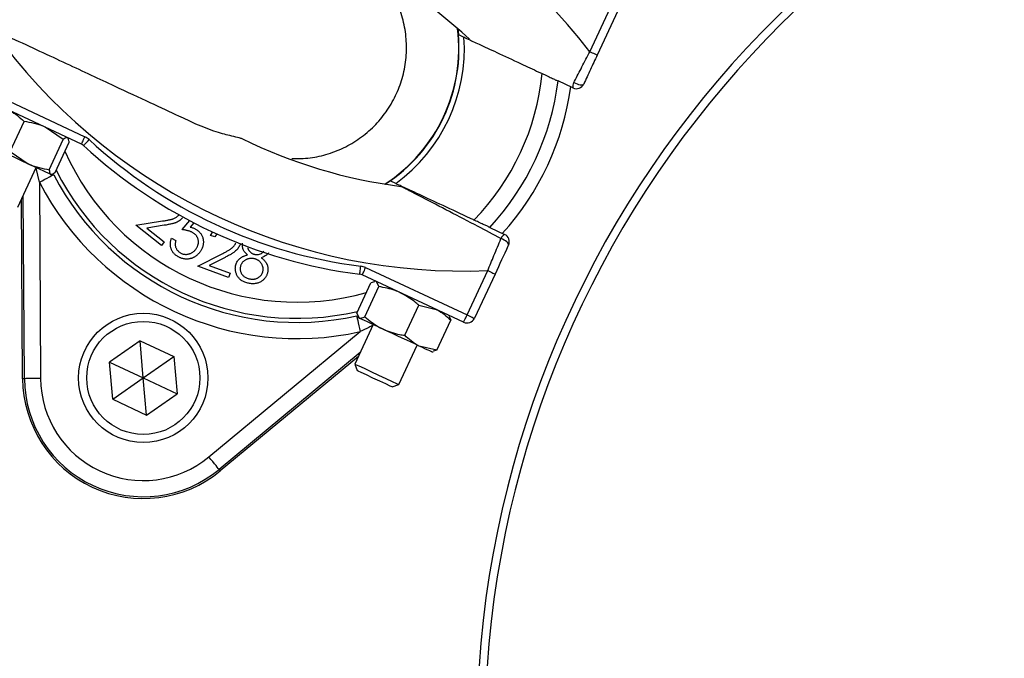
# Model space of a CAD drawing. Header units: millimetres. Extents: x 2565 to 4379, y 1813 to 5592.
# Tile 16 of 27: x 2978 to 3222, y 4682 to 4840. Entities that reach past the tile are written whole.
import ezdxf

# ---------------------------------------------------------------- set-up
doc = ezdxf.new("R2010")
doc.units = ezdxf.units.MM
doc.header["$LTSCALE"] = 2

msp = doc.modelspace()

# ---------------------------------------------------------------- linework, layer by layer
at = {"color": 7, "linetype": 'Continuous', "lineweight": 25}
for p, q in [((3119.54, 4832.02), (3124.65, 4842.98)), ((3126.47, 4842.14), (3121.35, 4831.17)), ((3086.86, 4837.68), (3087.01, 4836.26)), ((3115.36, 4823.05), (3111.66, 4824.77)), ((2969.52, 4822.64), (2994.61, 4810.94)), ((2993.77, 4809.13), (2968.68, 4820.83)), ((2976.09, 4807.32), (2979.57, 4814.76)), ((2989.25, 4810.25), (2984.79, 4813.31)), ((2985.78, 4802.8), (2989.25, 4810.25)), ((2987.2, 4802.14), (2990.68, 4809.58)), ((2990.52, 4810.55), (2990.43, 4810.68)), ((2976.09, 4807.32), (2980.56, 4804.25)), ((2978.02, 4793.55), (2982.58, 4803.31)), ((2983.33, 4799.73), (2983.65, 4751.08)), ((2986.2, 4801.62), (2986.36, 4801.64)), ((3070.1, 4800.01), (3068.92, 4799.21)), ((2979.19, 4751.05), (2978.91, 4795.44)), ((2979.65, 4751.05), (2979.35, 4796.4)), ((3007.17, 4789.07), (3013.8, 4790.1)), ((3018.64, 4787.96), (3020.52, 4790.2)), ((3021.54, 4789.67), (3020.65, 4788.6)), ((3013.52, 4784.04), (3007.17, 4789.07)), ((3014.24, 4789.03), (3009.92, 4788.36)), ((3009.92, 4788.36), (3014.24, 4784.94)), ((3025.65, 4786.54), (3026.23, 4787.44)), ((3094.76, 4788.51), (3098.45, 4786.79)), ((3014.24, 4784.94), (3013.52, 4784.04)), ((3016.03, 4785.84), (3017.1, 4785.24)), ((3026.73, 4786.14), (3025.65, 4786.54)), ((3027.21, 4786.94), (3026.73, 4786.14)), ((3022.51, 4778.94), (3028.52, 4781.97)), ((3029.27, 4781.08), (3025.35, 4779.11)), ((3030.12, 4776.09), (3022.51, 4778.94)), ((3025.35, 4779.11), (3030.53, 4777.18)), ((3064.06, 4778.55), (3089.15, 4766.85)), ((3089.15, 4766.85), (3094.27, 4777.82)), ((3030.53, 4777.18), (3030.12, 4776.09)), ((3088.31, 4765.04), (3063.22, 4776.74)), ((3066.29, 4775.03), (3065.36, 4774.76)), ((3066.56, 4775.18), (3066.28, 4775.16)), ((3067.31, 4773.85), (3066.72, 4775.11)), ((3096.08, 4776.97), (3090.97, 4766.01)), ((3061.89, 4767.31), (3065.36, 4774.76)), ((3063.84, 4766.4), (3067.31, 4773.85)), ((3073.72, 4761.8), (3077.19, 4769.24)), ((3077.19, 4769.24), (3081.53, 4768.2)), ((3061.89, 4767.31), (3062.49, 4766.05)), ((3062.16, 4766.37), (3062.33, 4766.12)), ((3081.65, 4758.1), (3085.12, 4765.54)), ((3084.84, 4766.5), (3084.68, 4766.73)), ((3084.74, 4766.43), (3085.12, 4765.54)), ((3065.96, 4764.43), (3061.4, 4754.67)), ((3008.25, 4760.45), (3000.68, 4755.15)), ((3008.25, 4760.45), (3016.62, 4756.54)), ((3009.05, 4751.24), (3008.25, 4760.45)), ((3025.26, 4731.68), (3062.72, 4762.71)), ((3072.28, 4749.6), (3076.83, 4759.36)), ((3081.65, 4758.1), (3077.31, 4759.14)), ((3081.65, 4758.1), (3080.74, 4757.86)), ((3009.05, 4751.24), (3016.62, 4756.54)), ((3016.62, 4756.54), (3017.42, 4747.34)), ((3062.73, 4757.52), (3027.81, 4728.6)), ((3062.29, 4756.56), (3028.1, 4728.25)), ((3080.46, 4757.67), (3080.75, 4757.69)), ((3001.48, 4745.95), (3000.68, 4755.15)), ((3000.68, 4755.15), (3009.05, 4751.24)), ((3061.4, 4754.67), (3062, 4753.04)), ((2979.65, 4751.05), (2979.19, 4751.05)), ((3001.48, 4745.95), (3009.05, 4751.24)), ((3009.05, 4751.24), (3017.42, 4747.34)), ((3009.86, 4742.04), (3009.05, 4751.24)), ((3070.65, 4749), (3072.28, 4749.6)), ((3001.48, 4745.95), (3009.86, 4742.04)), ((3009.86, 4742.04), (3017.42, 4747.34)), ((3027.81, 4728.6), (3028.1, 4728.25))]:
    msp.add_line(p, q, dxfattribs=at)
at = {"color": 8, "linetype": 'Continuous', "lineweight": 25}
msp.add_line((2983.33, 4799.73), (2982.52, 4803.2), dxfattribs=at)
at = {"color": 7, "linetype": 'Continuous', "lineweight": 25, "flags": 128}
for points in [[(3087.01, 4836.26), (3087.18, 4836.18), (3088.39, 4835.62)], [(3121.35, 4831.17), (3121.32, 4831.19), (3121.21, 4831.24), (3121.05, 4831.32), (3120.82, 4831.42), (3120.55, 4831.55), (3120.23, 4831.69), (3119.89, 4831.85), (3119.54, 4832.02)], [(3115.58, 4824.4), (3115.97, 4824.21), (3116.37, 4824.04), (3116.76, 4823.92), (3117.13, 4823.84), (3117.45, 4823.81), (3117.72, 4823.83), (3117.91, 4823.9), (3118.01, 4824.01)], [(2993.77, 4809.13), (2993.78, 4809.16), (2993.83, 4809.26), (2993.91, 4809.43), (2994.01, 4809.66), (2994.14, 4809.93), (2994.29, 4810.25), (2994.45, 4810.59), (2994.61, 4810.94)], [(2994.28, 4808.78), (2994.31, 4808.81), (2994.38, 4808.89), (2994.51, 4809.03), (2994.68, 4809.21), (2994.88, 4809.43), (2995.12, 4809.69), (2995.37, 4809.96), (2995.64, 4810.25)], [(2980.56, 4804.25), (2979.44, 4804.78), (2978.27, 4805.32), (2977.09, 4805.87), (2975.91, 4806.42), (2974.75, 4806.96), (2973.62, 4807.49), (2972.56, 4807.98), (2971.58, 4808.44)], [(2986.12, 4801.66), (2985.88, 4801.77), (2985.49, 4801.95), (2984.96, 4802.2), (2984.3, 4802.51), (2983.51, 4802.87), (2982.62, 4803.29), (2981.63, 4803.75), (2980.56, 4804.25)], [(2983.33, 4799.73), (2984.02, 4800.08), (2984.68, 4800.42), (2985.29, 4800.74), (2985.82, 4801.02), (2986.26, 4801.25), (2986.59, 4801.42), (2986.8, 4801.53), (2986.88, 4801.57)], [(2986.2, 4801.62), (2986.2, 4801.62), (2986.12, 4801.66)], [(3071.49, 4799.37), (3070.28, 4799.93), (3070.1, 4800.01)], [(3099.42, 4784.13), (3099.44, 4784.29), (3099.37, 4784.48), (3099.22, 4784.7), (3098.99, 4784.92), (3098.69, 4785.15), (3098.34, 4785.38), (3097.95, 4785.58), (3097.55, 4785.75)], [(3062.62, 4776.91), (3062.63, 4776.95), (3062.64, 4777.06), (3062.66, 4777.25), (3062.7, 4777.49), (3062.73, 4777.8), (3062.78, 4778.14), (3062.82, 4778.51), (3062.87, 4778.9)], [(3063.22, 4776.74), (3063.23, 4776.78), (3063.28, 4776.88), (3063.36, 4777.05), (3063.46, 4777.27), (3063.59, 4777.55), (3063.74, 4777.86), (3063.9, 4778.2), (3064.06, 4778.55)], [(3094.27, 4777.82), (3094.62, 4777.65), (3094.96, 4777.5), (3095.27, 4777.35), (3095.55, 4777.22), (3095.77, 4777.12), (3095.94, 4777.04), (3096.04, 4776.99), (3096.08, 4776.97)], [(3061.85, 4766.61), (3061.87, 4766.52), (3061.92, 4766.29), (3062, 4765.93), (3062.11, 4765.44), (3062.24, 4764.85), (3062.39, 4764.18), (3062.55, 4763.46), (3062.72, 4762.71)], [(3062.49, 4766.05), (3062.34, 4766.11), (3062.33, 4766.12)], [(3068.4, 4763.29), (3067.31, 4763.8), (3066.29, 4764.27), (3065.36, 4764.71), (3064.53, 4765.1), (3063.81, 4765.43), (3063.23, 4765.7), (3062.79, 4765.91), (3062.49, 4766.05)], [(3088.31, 4765.04), (3088.32, 4765.08), (3088.37, 4765.18), (3088.45, 4765.35), (3088.56, 4765.57), (3088.68, 4765.85), (3088.83, 4766.16), (3088.99, 4766.5), (3089.15, 4766.85)], [(3089.15, 4766.85), (3089.51, 4766.69), (3089.85, 4766.53), (3090.16, 4766.38), (3090.44, 4766.26), (3090.66, 4766.15), (3090.83, 4766.07), (3090.93, 4766.03), (3090.97, 4766.01)], [(3077.31, 4759.14), (3076.36, 4759.58), (3075.33, 4760.06), (3074.23, 4760.57), (3073.08, 4761.11), (3071.9, 4761.66), (3070.72, 4762.21), (3069.54, 4762.76), (3068.4, 4763.29)], [(3080.46, 4757.67), (3080.43, 4757.68), (3080.27, 4757.76), (3079.95, 4757.91), (3079.49, 4758.12), (3078.88, 4758.4), (3078.15, 4758.74), (3077.31, 4759.14)], [(3061.4, 4754.67), (3061.57, 4754.59), (3062.34, 4754.23), (3063.66, 4753.62), (3065.36, 4752.82), (3067.23, 4751.95), (3069.07, 4751.09), (3070.63, 4750.37), (3071.73, 4749.85), (3072.25, 4749.61), (3072.28, 4749.6)], [(3070.65, 4749), (3070.63, 4749.01), (3070.13, 4749.24), (3069.05, 4749.75), (3067.56, 4750.44), (3065.88, 4751.22), (3064.27, 4751.98), (3062.97, 4752.58), (3062.18, 4752.95), (3062, 4753.04)], [(2983.65, 4751.08), (2982.87, 4751.08), (2982.13, 4751.07), (2981.45, 4751.07), (2980.84, 4751.06), (2980.34, 4751.06), (2979.97, 4751.06), (2979.74, 4751.05), (2979.65, 4751.05)], [(3027.81, 4728.6), (3027.75, 4728.67), (3027.6, 4728.85), (3027.36, 4729.13), (3027.04, 4729.52), (3026.66, 4729.98), (3026.22, 4730.51), (3025.75, 4731.08), (3025.26, 4731.68)]]:
    msp.add_lwpolyline(points, dxfattribs=at)
at = {"color": 7, "linetype": 'Continuous', "lineweight": 25}
for radius in [16, 14]:
    msp.add_circle((3009.05, 4751.24), radius, dxfattribs=at)
for centre, radius, start, end in [((3341.54, 4662.81), 647.19, 1.68232, 178.31768), ((3341.54, 4662.81), 250, 99.2069, 180), ((3341.54, 4662.81), 248, 99.2818, 180), ((3005.95, 4744.6), 143.33, 37.5829, 92.4171), ((3005.95, 4744.6), 123.33, 47.1997, 66.3645), ((3047.09, 4832.81), 40, 302.9043, 7.0957), ((3088.22, 4921.03), 143.33, 217.5829, 272.4171), ((3047.09, 4832.81), 41.4, 306.1144, 3.8856), ((3047.09, 4832.81), 60.99, 315.8562, 354.1438), ((3047.09, 4832.81), 65.07, 317.0993, 352.9007), ((3117.05, 4823.47), 1.75, 147.6614, 193.955), ((3116.2, 4824.86), 2, 245, 335), ((3047.09, 4832.81), 68.42, 317.9236, 352.0712), ((2992.92, 4807.31), 2, 47.1997, 65), ((2992.92, 4807.31), 4, 47.1997, 65), ((3078.08, 4899.27), 121.33, 227.1997, 262.8003), ((3088.22, 4921.03), 123.33, 243.6355, 262.8003), ((3078.08, 4899.27), 123.33, 227.1997, 262.8003), ((3047.09, 4832.81), 71.83, 207.427, 282.573), ((3047.09, 4832.81), 67.83, 207.427, 282.573), ((3099.22, 4785.22), 1.75, 116.0451, 162.338), ((3097.61, 4784.98), 2, 335, 65), ((3062.37, 4774.93), 4, 65, 82.8003), ((3062.37, 4774.93), 2, 65, 82.8003), ((3089.15, 4766.85), 2, 245, 335), ((3009.05, 4751.24), 29.86, 180.3695, 309.6305), ((3009.05, 4751.24), 29.41, 180.3695, 309.6305), ((3009.05, 4751.24), 25.41, 180.3695, 309.6305)]:
    msp.add_arc(centre, radius, start, end, dxfattribs=at)
at = {"color": 8, "linetype": 'Continuous', "lineweight": 25}
for radius, start, end in [(40.07, 303.0133, 6.9867), (62.81, 203.8808, 285.8669), (66.81, 206.8106, 282.962)]:
    msp.add_arc((3047.09, 4832.81), radius, start, end, dxfattribs=at)
at = {"color": 7, "linetype": 'Continuous', "lineweight": 25}
for points, knots in [([(3340.92, 5587.69), (3299.98, 5583.45), (3259.23, 5576.47), (3198.84, 5561.87), (3178.84, 5556.32), (3139.14, 5543.83), (3119.48, 5536.89), (3061.6, 5513.95), (3024.32, 5495.9), (2952.91, 5454.7), (2918.79, 5431.55), (2854.19, 5380.44), (2823.68, 5352.46), (2766.91, 5292.17), (2740.66, 5259.9), (2693.23, 5191.85), (2672.04, 5156.08), (2635.14, 5082.06), (2619.46, 5043.83), (2593.86, 4965.58), (2583.92, 4925.54), (2569.92, 4844.19), (2565.86, 4802.89), (2564.62, 4750.9), (2564.55, 4740.47), (2564.87, 4719.65), (2565.25, 4709.26), (2567.06, 4678.22), (2569.15, 4657.67), (2578, 4596.62), (2587.32, 4556.7), (2624.89, 4440.53), (2662.77, 4367.85), (2737.17, 4270.21), (2764.86, 4239.59), (2825.1, 4183.36), (2857.69, 4157.77), (2892.22, 4135.21)], [0, 0, 0, 0, 0.0625, 0.0625, 0.09375, 0.09375, 0.125, 0.125, 0.1875, 0.1875, 0.25, 0.25, 0.3125, 0.3125, 0.375, 0.375, 0.4375, 0.4375, 0.5, 0.5, 0.5625, 0.5625, 0.625, 0.625, 0.640625, 0.640625, 0.65625, 0.65625, 0.6875, 0.6875, 0.75, 0.75, 0.875, 0.875, 0.9375, 0.9375, 1, 1, 1, 1]), ([(3341.02, 5586.65), (3300.13, 5582.42), (3259.43, 5575.44), (3199.11, 5560.86), (3179.13, 5555.31), (3139.48, 5542.84), (3119.84, 5535.9), (3062.03, 5513), (3024.8, 5494.97), (2953.48, 5453.82), (2919.4, 5430.7), (2854.88, 5379.65), (2824.41, 5351.7), (2767.71, 5291.49), (2741.49, 5259.26), (2694.12, 5191.29), (2672.95, 5155.57), (2636.1, 5081.63), (2620.44, 5043.45), (2594.87, 4965.3), (2584.94, 4925.31), (2570.96, 4844.07), (2566.91, 4802.82), (2565.67, 4750.89), (2565.6, 4740.47), (2565.91, 4719.68), (2566.3, 4709.31), (2568.1, 4678.31), (2570.19, 4657.79), (2579.02, 4596.82), (2588.33, 4556.96), (2625.85, 4440.96), (2663.68, 4368.39), (2737.97, 4270.89), (2765.61, 4240.32), (2825.78, 4184.17), (2858.31, 4158.61), (2892.79, 4136.09), (2892.79, 4136.09), (2892.79, 4136.09), (2892.79, 4136.08)], [0.0000014, 0.0000014, 0.0000014, 0.0000014, 0.0625, 0.0625, 0.09375, 0.09375, 0.125, 0.125, 0.1875, 0.1875, 0.25, 0.25, 0.3125, 0.3125, 0.375, 0.375, 0.4375, 0.4375, 0.5, 0.5, 0.5625, 0.5625, 0.625, 0.625, 0.640625, 0.640625, 0.65625, 0.65625, 0.6875, 0.6875, 0.75, 0.75, 0.875, 0.875, 0.9375, 0.9375, 1, 1, 1, 1.0000004, 1.0000004, 1.0000004, 1.0000004]), ([(3211.44, 4027.67), (3208.68, 4027.91), (3193.84, 4029.25), (3167.13, 4033.47), (3131.45, 4040.4), (3094.95, 4049.6), (3057.72, 4061.13), (3019.92, 4075.22), (2982.91, 4091.42), (2946.84, 4109.63), (2911.89, 4129.79), (2878.14, 4151.87), (2845.68, 4175.9), (2814.56, 4201.8), (2784.89, 4229.45), (2756.8, 4258.71), (2730.42, 4289.44), (2705.85, 4321.52), (2683.18, 4354.95), (2662.44, 4389.66), (2643.64, 4425.53), (2626.88, 4462.39), (2612.22, 4500.08), (2599.75, 4538.39), (2589.55, 4577.29), (2581.59, 4616.7), (2575.81, 4656.55), (2572.19, 4696.66), (2570.71, 4736.84), (2571.38, 4777.29), (2574.16, 4817.92), (2578.92, 4858.72), (2585.67, 4899.28), (2594.37, 4939.48), (2605, 4979.15), (2618.17, 5020.19), (2634.27, 5062.42), (2653.61, 5105.63), (2675.35, 5147.77), (2699.41, 5188.63), (2725.66, 5228.03), (2754.04, 5265.81), (2784.54, 5301.88), (2817.06, 5336.23), (2851.5, 5368.77), (2887.68, 5399.35), (2925.45, 5427.82), (2964.57, 5453.96), (3004.91, 5477.73), (3046.34, 5499.17), (3087.93, 5517.85), (3129.5, 5533.89), (3170.86, 5547.51), (3212.89, 5559.12), (3255.44, 5568.66), (3298.33, 5576.32), (3327.15, 5579.72), (3341.54, 5581.41)], [0, 0, 0, 0, 0.00361, 0.019423, 0.035226, 0.050999, 0.068479, 0.086014, 0.103576, 0.121139, 0.138674, 0.156154, 0.173699, 0.1913, 0.208929, 0.226559, 0.244162, 0.261708, 0.279226, 0.296799, 0.314401, 0.332003, 0.349578, 0.367096, 0.384517, 0.401988, 0.419489, 0.436993, 0.454474, 0.471901, 0.489712, 0.507564, 0.525438, 0.543312, 0.561164, 0.578974, 0.599487, 0.620064, 0.640675, 0.661285, 0.681862, 0.702374, 0.722869, 0.743428, 0.76402, 0.784611, 0.80517, 0.825664, 0.845923, 0.866198, 0.886457, 0.905341, 0.924268, 0.94322, 0.962175, 0.98111, 1, 1, 1, 1]), ([(3219.54, 4157.86), (3209.61, 4160.45), (3189.76, 4165.63), (3160.63, 4175.62), (3130.79, 4187.72), (3100.51, 4202.38), (3070.01, 4219.78), (3040.7, 4239.19), (3012.79, 4260.49), (2986.42, 4283.58), (2961.71, 4308.44), (2938.7, 4334.94), (2917.49, 4362.95), (2898.2, 4392.28), (2880.97, 4422.78), (2865.89, 4454.38), (2852.96, 4486.96), (2842.21, 4520.36), (2833.71, 4554.37), (2827.53, 4588.84), (2823.75, 4623.68), (2822.32, 4658.76), (2823.23, 4693.9), (2826.49, 4728.86), (2832.16, 4763.91), (2840.4, 4798.91), (2851.2, 4833.72), (2864.45, 4867.72), (2879.83, 4900.78), (2891.99, 4921.79), (2898.05, 4932.27)], [0, 0, 0, 0, 0.031534, 0.063096, 0.09463, 0.130502, 0.166497, 0.202533, 0.238529, 0.274401, 0.310261, 0.346243, 0.382267, 0.41825, 0.45411, 0.489924, 0.525861, 0.561838, 0.597773, 0.633587, 0.669463, 0.705462, 0.741503, 0.777501, 0.813377, 0.85061, 0.887979, 0.925396, 0.962767, 1, 1, 1, 1]), ([(2893.52, 4874.08), (2899.51, 4871.29), (2911.38, 4865.75), (2928.85, 4857.6), (2945.68, 4849.76), (2961.67, 4842.3), (2976.58, 4835.35), (2990.13, 4829.03), (3001.6, 4823.68), (3010.85, 4819.36), (3017.61, 4816.21), (3020.66, 4814.79), (3021.99, 4814.17)], [0, 0, 0, 0, 0.113512, 0.2252, 0.335104, 0.443266, 0.549588, 0.654173, 0.757141, 0.845616, 0.932496, 1, 1, 1, 1]), ([(3045.76, 4805.54), (3047.28, 4805.56), (3050.34, 4805.59), (3054.87, 4806.63), (3059.16, 4808.36), (3063.14, 4810.83), (3066.62, 4813.89), (3069.56, 4817.53), (3071.82, 4821.57), (3073.39, 4825.98), (3074.19, 4830.54), (3074.21, 4835.21), (3073.46, 4839.79), (3071.92, 4844.19), (3069.85, 4848.09), (3068, 4850.28), (3067.16, 4851.27)], [0, 0, 0, 0, 0.071324, 0.1427, 0.216148, 0.287487, 0.360898, 0.432199, 0.50557, 0.576847, 0.650192, 0.72147, 0.794814, 0.866116, 0.939485, 1, 1, 1, 1]), ([(3088.39, 4835.62), (3088.39, 4835.62), (3088.43, 4835.6), (3089.17, 4835.25), (3092.03, 4833.92), (3096.51, 4831.83), (3101.76, 4829.39), (3105.71, 4827.54), (3107.48, 4826.72), (3107.76, 4826.59)], [0, 0, 0, 0, 0.00301, 0.191338, 0.379874, 0.586726, 0.815647, 0.971347, 1, 1, 1, 1]), ([(3115.58, 4824.4), (3115.63, 4824.51), (3116.28, 4825.76), (3117.6, 4828.28), (3118.89, 4830.76), (3119.54, 4832.02)], [0, 0, 0, 0, 0.04386, 0.514837, 1, 1, 1, 1]), ([(3121.35, 4831.17), (3120.79, 4829.97), (3119.65, 4827.53), (3118.57, 4825.2), (3118.01, 4824.01)], [0, 0, 0, 0, 0.492256, 1, 1, 1, 1]), ([(3107.76, 4826.59), (3107.99, 4826.48), (3108.67, 4826.16), (3109.77, 4825.65), (3110.82, 4825.16), (3111.41, 4824.89), (3111.63, 4824.78), (3111.65, 4824.77), (3111.66, 4824.77)], [0, 0, 0, 0, 0.1181494, 0.3512581, 0.578976, 0.7958109, 0.9236182, 1, 1, 1, 1]), ([(2975.81, 4817.5), (2975.91, 4817.45), (2977.3, 4816.79), (2978.47, 4815.74), (2979.57, 4814.76)], [0, 0, 0, 0, 0.070197, 1, 1, 1, 1]), ([(2984.79, 4813.31), (2984.67, 4813.37), (2983.03, 4814.12), (2981.24, 4814.45), (2979.57, 4814.76)], [0, 0, 0, 0, 0.070194, 1, 1, 1, 1]), ([(3022, 4814.18), (3023.7, 4813.47), (3026.87, 4812.16), (3030.58, 4811.28), (3032.73, 4810.79), (3033.24, 4810.6), (3033.45, 4810.52)], [0, 0, 0, 0, 0.355523, 0.659232, 0.862015, 1, 1, 1, 1]), ([(2990.34, 4810.72), (2990.28, 4810.74), (2990.02, 4810.81), (2989.58, 4810.49), (2989.25, 4810.25)], [0, 0, 0, 0, 0.244378, 1, 1, 1, 1]), ([(2990.68, 4809.58), (2990.67, 4809.72), (2990.67, 4810.17), (2990.54, 4810.36), (2990.44, 4810.49)], [0, 0, 0, 0, 0.296704, 1, 1, 1, 1]), ([(2980.56, 4804.25), (2980.68, 4804.2), (2982.32, 4803.45), (2984.11, 4803.11), (2985.78, 4802.8)], [0, 0, 0, 0, 0.0701971, 1, 1, 1, 1]), ([(2985.78, 4802.8), (2985.81, 4802.39), (2985.84, 4801.85), (2986.06, 4801.7), (2986.12, 4801.66)], [0, 0, 0, 0, 0.755622, 1, 1, 1, 1]), ([(2986.12, 4801.66), (2986.35, 4801.67), (2986.65, 4801.69), (2987.1, 4802.05), (2987.2, 4802.14)], [0, 0, 0, 0, 0.77311, 1, 1, 1, 1]), ([(3090.85, 4790.34), (3090.56, 4790.47), (3087.96, 4791.69), (3083.06, 4793.97), (3078.08, 4796.29), (3074.95, 4797.75), (3073.16, 4798.59), (3071.99, 4799.13), (3071.55, 4799.34), (3071.5, 4799.36), (3071.49, 4799.37)], [0, 0, 0, 0, 0.030043, 0.270735, 0.511437, 0.631085, 0.750646, 0.860102, 0.9695, 1, 1, 1, 1]), ([(3097.55, 4785.75), (3095.65, 4786.75), (3091.29, 4789.05), (3084.68, 4792.5), (3078.69, 4795.62), (3074.81, 4797.62), (3073.03, 4798.53), (3072.85, 4798.62), (3072.76, 4798.66)], [0, 0, 0, 0, 0.188572, 0.431983, 0.6811, 0.843197, 0.930543, 1, 1, 1, 1]), ([(3013.8, 4790.1), (3013.97, 4790.12), (3014.28, 4790.17), (3014.72, 4790.25), (3015.12, 4790.32), (3015.49, 4790.39), (3015.82, 4790.47), (3016.11, 4790.54), (3016.36, 4790.62), (3016.64, 4790.72), (3016.96, 4790.86), (3017.29, 4791.08), (3017.6, 4791.33), (3017.77, 4791.53), (3017.85, 4791.63)], [0, 0, 0, 0, 0.110122, 0.2117, 0.304138, 0.388968, 0.464936, 0.532281, 0.591347, 0.642291, 0.733772, 0.823177, 0.910911, 1, 1, 1, 1]), ([(3018.78, 4790.92), (3018.67, 4790.8), (3018.45, 4790.55), (3018.08, 4790.22), (3017.66, 4789.95), (3017.29, 4789.76), (3016.95, 4789.63), (3016.67, 4789.54), (3016.35, 4789.45), (3015.99, 4789.36), (3015.6, 4789.27), (3015.18, 4789.19), (3014.72, 4789.1), (3014.4, 4789.05), (3014.24, 4789.03)], [0, 0, 0, 0, 0.099146, 0.196603, 0.293904, 0.392846, 0.446082, 0.505724, 0.571551, 0.644012, 0.723098, 0.808656, 0.90091, 1, 1, 1, 1]), ([(3094.75, 4788.52), (3094.74, 4788.52), (3094.71, 4788.54), (3094.4, 4788.68), (3093.66, 4789.03), (3092.62, 4789.51), (3091.63, 4789.97), (3091.03, 4790.25), (3090.85, 4790.34)], [0, 0, 0, 0, 0.076375, 0.279466, 0.482355, 0.690782, 0.909634, 1, 1, 1, 1]), ([(3021.19, 4787.26), (3021.11, 4787.3), (3020.95, 4787.39), (3020.68, 4787.5), (3020.4, 4787.61), (3020.09, 4787.7), (3019.76, 4787.78), (3019.41, 4787.85), (3019.03, 4787.92), (3018.77, 4787.95), (3018.64, 4787.96)], [0, 0, 0, 0, 0.102226, 0.209809, 0.324118, 0.444645, 0.572618, 0.707428, 0.849949, 1, 1, 1, 1]), ([(3020.65, 4788.6), (3020.77, 4788.56), (3021.02, 4788.5), (3021.37, 4788.38), (3021.69, 4788.26), (3021.89, 4788.15), (3021.98, 4788.1)], [0, 0, 0, 0, 0.275034, 0.532175, 0.774558, 1, 1, 1, 1]), ([(3022.29, 4783.51), (3022.34, 4783.59), (3022.43, 4783.76), (3022.54, 4784.03), (3022.62, 4784.29), (3022.67, 4784.55), (3022.69, 4784.82), (3022.69, 4785.08), (3022.66, 4785.34), (3022.6, 4785.6), (3022.51, 4785.85), (3022.4, 4786.09), (3022.26, 4786.32), (3022.1, 4786.53), (3021.91, 4786.74), (3021.69, 4786.92), (3021.45, 4787.1), (3021.28, 4787.21), (3021.19, 4787.26)], [0, 0, 0, 0, 0.067152, 0.131604, 0.193861, 0.254588, 0.31429, 0.373088, 0.43259, 0.492825, 0.553396, 0.613043, 0.67311, 0.734111, 0.797016, 0.861756, 0.929156, 1, 1, 1, 1]), ([(3021.98, 4788.1), (3022.1, 4788.03), (3022.32, 4787.9), (3022.63, 4787.66), (3022.91, 4787.41), (3023.15, 4787.13), (3023.36, 4786.83), (3023.54, 4786.52), (3023.68, 4786.18), (3023.8, 4785.82), (3023.87, 4785.45), (3023.92, 4785.08), (3023.91, 4784.71), (3023.88, 4784.34), (3023.8, 4783.96), (3023.68, 4783.59), (3023.53, 4783.22), (3023.4, 4782.98), (3023.34, 4782.86)], [0, 0, 0, 0, 0.065821, 0.129436, 0.190931, 0.251407, 0.311185, 0.370756, 0.431335, 0.493271, 0.555525, 0.61665, 0.677776, 0.73902, 0.801265, 0.865223, 0.931038, 1, 1, 1, 1]), ([(3017.63, 4781.26), (3017.53, 4781.32), (3017.33, 4781.44), (3017.05, 4781.65), (3016.8, 4781.87), (3016.57, 4782.11), (3016.37, 4782.37), (3016.2, 4782.64), (3016.05, 4782.94), (3015.93, 4783.24), (3015.83, 4783.56), (3015.77, 4783.88), (3015.74, 4784.2), (3015.74, 4784.53), (3015.76, 4784.86), (3015.82, 4785.18), (3015.91, 4785.51), (3015.99, 4785.73), (3016.03, 4785.84)], [0, 0, 0, 0, 0.06715, 0.132036, 0.194943, 0.256632, 0.317916, 0.378555, 0.439872, 0.502045, 0.563996, 0.625305, 0.685756, 0.746646, 0.807686, 0.870229, 0.933888, 1, 1, 1, 1]), ([(3017.1, 4785.24), (3017.07, 4785.13), (3017, 4784.92), (3016.95, 4784.61), (3016.93, 4784.31), (3016.95, 4784.03), (3017, 4783.76), (3017.09, 4783.49), (3017.22, 4783.24), (3017.37, 4782.99), (3017.56, 4782.75), (3017.76, 4782.54), (3017.99, 4782.35), (3018.16, 4782.24), (3018.25, 4782.19)], [0, 0, 0, 0, 0.096103, 0.18433, 0.267348, 0.345575, 0.422524, 0.500141, 0.580973, 0.664203, 0.748725, 0.832763, 0.915892, 1, 1, 1, 1]), ([(3028.52, 4781.97), (3028.67, 4782.04), (3028.95, 4782.18), (3029.35, 4782.39), (3029.71, 4782.59), (3030.04, 4782.77), (3030.33, 4782.95), (3030.58, 4783.11), (3030.8, 4783.25), (3031.04, 4783.44), (3031.29, 4783.67), (3031.55, 4783.98), (3031.76, 4784.31), (3031.86, 4784.55), (3031.91, 4784.68)], [0, 0, 0, 0, 0.109993, 0.211749, 0.304753, 0.389135, 0.465081, 0.532808, 0.591903, 0.64287, 0.734439, 0.823259, 0.911418, 1, 1, 1, 1]), ([(3094.27, 4777.82), (3094.78, 4779.06), (3095.91, 4781.77), (3096.97, 4784.35), (3097.55, 4785.75)], [0, 0, 0, 0, 0.458117, 1, 1, 1, 1]), ([(3023.34, 4782.86), (3023.29, 4782.77), (3023.19, 4782.61), (3023.02, 4782.37), (3022.85, 4782.15), (3022.66, 4781.94), (3022.46, 4781.74), (3022.25, 4781.56), (3022.03, 4781.39), (3021.8, 4781.24), (3021.56, 4781.1), (3021.31, 4780.98), (3021.06, 4780.88), (3020.81, 4780.8), (3020.55, 4780.74), (3020.29, 4780.69), (3020.03, 4780.66), (3019.77, 4780.65), (3019.5, 4780.66), (3019.23, 4780.69), (3018.96, 4780.74), (3018.7, 4780.8), (3018.43, 4780.89), (3018.16, 4780.99), (3017.9, 4781.12), (3017.72, 4781.21), (3017.63, 4781.26)], [0, 0, 0, 0, 0.044096, 0.087462, 0.129912, 0.172219, 0.214077, 0.256092, 0.298082, 0.340217, 0.382043, 0.423014, 0.463525, 0.503259, 0.54321, 0.582721, 0.622367, 0.662555, 0.702664, 0.743345, 0.784214, 0.825572, 0.867594, 0.910449, 0.954655, 1, 1, 1, 1]), ([(3018.25, 4782.19), (3018.33, 4782.15), (3018.5, 4782.05), (3018.77, 4781.96), (3019.04, 4781.88), (3019.31, 4781.84), (3019.59, 4781.83), (3019.88, 4781.85), (3020.16, 4781.9), (3020.45, 4781.97), (3020.74, 4782.07), (3021.01, 4782.2), (3021.27, 4782.35), (3021.5, 4782.53), (3021.73, 4782.74), (3021.93, 4782.97), (3022.12, 4783.23), (3022.23, 4783.41), (3022.29, 4783.51)], [0, 0, 0, 0, 0.061489, 0.121089, 0.179373, 0.238046, 0.297001, 0.356546, 0.417966, 0.481826, 0.546113, 0.609258, 0.671803, 0.734514, 0.798275, 0.863511, 0.93045, 1, 1, 1, 1]), ([(3033.01, 4784.29), (3032.95, 4784.14), (3032.82, 4783.83), (3032.56, 4783.41), (3032.25, 4783.02), (3031.95, 4782.72), (3031.67, 4782.5), (3031.43, 4782.32), (3031.15, 4782.13), (3030.84, 4781.94), (3030.49, 4781.73), (3030.12, 4781.52), (3029.7, 4781.3), (3029.41, 4781.15), (3029.27, 4781.08)], [0, 0, 0, 0, 0.099154, 0.19648, 0.29358, 0.392511, 0.445759, 0.505193, 0.571573, 0.643678, 0.723148, 0.80845, 0.900946, 1, 1, 1, 1]), ([(3034.81, 4781.71), (3034.69, 4781.82), (3034.46, 4782.02), (3034.16, 4782.35), (3033.92, 4782.7), (3033.74, 4783.07), (3033.63, 4783.45), (3033.56, 4783.82), (3033.55, 4784.21), (3033.59, 4784.46), (3033.61, 4784.58)], [0, 0, 0, 0, 0.145639, 0.281566, 0.40981, 0.533815, 0.653159, 0.769076, 0.88384, 1, 1, 1, 1]), ([(3034.87, 4783.38), (3034.87, 4783.38), (3034.9, 4783.3), (3034.96, 4783.16), (3035.06, 4782.97), (3035.18, 4782.78), (3035.32, 4782.6), (3035.48, 4782.43), (3035.64, 4782.28), (3035.82, 4782.16), (3036.01, 4782.04), (3036.21, 4781.95), (3036.42, 4781.88), (3036.57, 4781.84), (3036.64, 4781.82)], [0.2799992, 0.2799992, 0.2799992, 0.2799992, 0.2875167, 0.3485884, 0.4126644, 0.4793966, 0.5471195, 0.6128612, 0.6780625, 0.7415838, 0.8049928, 0.8687882, 0.9335926, 1, 1, 1, 1]), ([(3036.64, 4781.82), (3036.96, 4781.8), (3037.59, 4781.75), (3038.4, 4782.1), (3038.74, 4782.5), (3038.87, 4782.66)], [0, 0, 0, 0, 0.377898, 0.755958, 1, 1, 1, 1]), ([(3040.03, 4782.23), (3039.87, 4782.02), (3039.41, 4781.43), (3038.7, 4781.17), (3038.24, 4781.01)], [0, 0, 0, 0, 0.360298, 1, 1, 1, 1]), ([(3099.42, 4784.13), (3099.37, 4784.03), (3098.31, 4781.75), (3097.17, 4779.31), (3096.08, 4776.97)], [0, 0, 0, 0, 0.043991, 1, 1, 1, 1]), ([(3031.89, 4779.02), (3031.93, 4779.18), (3032.01, 4779.49), (3032.2, 4779.93), (3032.46, 4780.33), (3032.72, 4780.63), (3032.96, 4780.84), (3033.16, 4781), (3033.39, 4781.14), (3033.63, 4781.28), (3033.9, 4781.4), (3034.18, 4781.51), (3034.49, 4781.62), (3034.71, 4781.68), (3034.81, 4781.71)], [0, 0, 0, 0, 0.11577, 0.228305, 0.339529, 0.451949, 0.509769, 0.570311, 0.633213, 0.699473, 0.768797, 0.842337, 0.919085, 1, 1, 1, 1]), ([(3036.44, 4780.76), (3036.34, 4780.78), (3036.15, 4780.82), (3035.85, 4780.84), (3035.57, 4780.83), (3035.29, 4780.8), (3035.02, 4780.74), (3034.75, 4780.66), (3034.5, 4780.54), (3034.25, 4780.4), (3034.02, 4780.25), (3033.81, 4780.07), (3033.62, 4779.88), (3033.46, 4779.68), (3033.33, 4779.47), (3033.21, 4779.24), (3033.12, 4779), (3033.08, 4778.83), (3033.06, 4778.74)], [0, 0, 0, 0, 0.069081, 0.136047, 0.20094, 0.264386, 0.327924, 0.390928, 0.454836, 0.519816, 0.584385, 0.646842, 0.706995, 0.765785, 0.823461, 0.881745, 0.940171, 1, 1, 1, 1]), ([(3038.65, 4777.71), (3038.67, 4777.79), (3038.69, 4777.95), (3038.7, 4778.2), (3038.69, 4778.44), (3038.65, 4778.68), (3038.58, 4778.91), (3038.48, 4779.15), (3038.36, 4779.38), (3038.21, 4779.61), (3038.05, 4779.83), (3037.86, 4780.03), (3037.67, 4780.21), (3037.45, 4780.36), (3037.22, 4780.5), (3036.97, 4780.61), (3036.71, 4780.7), (3036.53, 4780.74), (3036.44, 4780.76)], [0, 0, 0, 0, 0.058882, 0.116762, 0.174514, 0.232381, 0.291186, 0.351921, 0.415186, 0.480716, 0.546942, 0.61178, 0.675572, 0.738287, 0.801978, 0.866507, 0.931977, 1, 1, 1, 1]), ([(3038.24, 4781.01), (3038.33, 4780.94), (3038.5, 4780.8), (3038.73, 4780.59), (3038.94, 4780.39), (3039.13, 4780.17), (3039.3, 4779.96), (3039.44, 4779.75), (3039.57, 4779.53), (3039.67, 4779.32), (3039.75, 4779.1), (3039.81, 4778.88), (3039.86, 4778.66), (3039.89, 4778.43), (3039.9, 4778.2), (3039.89, 4777.97), (3039.87, 4777.73), (3039.84, 4777.58), (3039.83, 4777.5)], [0, 0, 0, 0, 0.080735, 0.156838, 0.229947, 0.299217, 0.36497, 0.428008, 0.487898, 0.545955, 0.602518, 0.658398, 0.714269, 0.769751, 0.825795, 0.882942, 0.940784, 1, 1, 1, 1]), ([(3035.11, 4774.67), (3034.95, 4774.7), (3034.65, 4774.77), (3034.21, 4774.91), (3033.82, 4775.08), (3033.46, 4775.28), (3033.14, 4775.51), (3032.85, 4775.77), (3032.6, 4776.06), (3032.39, 4776.37), (3032.22, 4776.7), (3032.07, 4777.03), (3031.95, 4777.36), (3031.88, 4777.69), (3031.83, 4778.02), (3031.81, 4778.36), (3031.83, 4778.69), (3031.87, 4778.91), (3031.89, 4779.02)], [0, 0, 0, 0, 0.07922, 0.15386, 0.224846, 0.292008, 0.357318, 0.420388, 0.482855, 0.545264, 0.606708, 0.666002, 0.723482, 0.779388, 0.834695, 0.889308, 0.944296, 1, 1, 1, 1]), ([(3033.06, 4778.74), (3033.04, 4778.64), (3033.01, 4778.42), (3033.01, 4778.1), (3033.07, 4777.77), (3033.16, 4777.45), (3033.29, 4777.14), (3033.47, 4776.86), (3033.69, 4776.6), (3033.96, 4776.37), (3034.26, 4776.17), (3034.59, 4775.99), (3034.96, 4775.86), (3035.21, 4775.8), (3035.35, 4775.77)], [0, 0, 0, 0, 0.077564, 0.154208, 0.231447, 0.311066, 0.39187, 0.471506, 0.55227, 0.635313, 0.721228, 0.810113, 0.90267, 1, 1, 1, 1]), ([(3035.35, 4775.77), (3035.45, 4775.75), (3035.66, 4775.71), (3035.96, 4775.68), (3036.25, 4775.68), (3036.53, 4775.71), (3036.8, 4775.77), (3037.06, 4775.85), (3037.3, 4775.96), (3037.54, 4776.1), (3037.75, 4776.26), (3037.95, 4776.42), (3038.12, 4776.61), (3038.28, 4776.8), (3038.4, 4777.01), (3038.51, 4777.23), (3038.6, 4777.47), (3038.63, 4777.63), (3038.65, 4777.71)], [0, 0, 0, 0, 0.074546, 0.144956, 0.213169, 0.27855, 0.342239, 0.404919, 0.467736, 0.530567, 0.592807, 0.653033, 0.711539, 0.769066, 0.826025, 0.88266, 0.940626, 1, 1, 1, 1]), ([(3039.83, 4777.5), (3039.8, 4777.39), (3039.75, 4777.17), (3039.64, 4776.85), (3039.51, 4776.55), (3039.35, 4776.27), (3039.17, 4776), (3038.95, 4775.75), (3038.72, 4775.51), (3038.54, 4775.36), (3038.45, 4775.29)], [0, 0, 0, 0, 0.128304, 0.253183, 0.376427, 0.499087, 0.621238, 0.744978, 0.871087, 1, 1, 1, 1]), ([(3038.45, 4775.29), (3038.34, 4775.21), (3038.12, 4775.05), (3037.75, 4774.86), (3037.36, 4774.71), (3036.95, 4774.61), (3036.51, 4774.55), (3036.06, 4774.54), (3035.59, 4774.58), (3035.27, 4774.64), (3035.11, 4774.67)], [0, 0, 0, 0, 0.118785, 0.236683, 0.354055, 0.473529, 0.596323, 0.724312, 0.85814, 1, 1, 1, 1]), ([(3072.63, 4772.35), (3072.22, 4772.53), (3070.53, 4773.27), (3068.69, 4773.6), (3067.31, 4773.85)], [0, 0, 0, 0, 0.244362, 1, 1, 1, 1]), ([(3077.19, 4769.24), (3076.88, 4769.52), (3075.49, 4770.75), (3073.88, 4771.65), (3072.63, 4772.35)], [0, 0, 0, 0, 0.2268969, 1, 1, 1, 1]), ([(3081.53, 4768.2), (3081.63, 4768.16), (3082.96, 4767.52), (3084.08, 4766.5), (3085.12, 4765.54)], [0, 0, 0, 0, 0.070219, 1, 1, 1, 1]), ([(3062.49, 4766.05), (3062.51, 4766.04), (3062.85, 4765.9), (3063.36, 4766.16), (3063.84, 4766.4)], [0, 0, 0, 0, 0.0701877, 1, 1, 1, 1]), ([(3063.84, 4766.4), (3064.92, 4765.5), (3066.35, 4764.31), (3068, 4763.49), (3068.4, 4763.29)], [0, 0, 0, 0, 0.7556378, 1, 1, 1, 1]), ([(3068.4, 4763.29), (3069.74, 4762.78), (3071.47, 4762.13), (3073.3, 4761.86), (3073.72, 4761.8)], [0, 0, 0, 0, 0.7731, 1, 1, 1, 1]), ([(3077.31, 4759.14), (3077.21, 4759.18), (3075.88, 4759.82), (3074.76, 4760.84), (3073.72, 4761.8)], [0, 0, 0, 0, 0.070194, 1, 1, 1, 1])]:
    msp.add_open_spline(points, degree=3, knots=knots, dxfattribs=at)
at = {"color": 8, "linetype": 'Continuous', "lineweight": 25}
for points, knots in [([(3063.55, 4078.24), (3059.05, 4079.6), (3041.79, 4084.81), (3011.86, 4096.4), (2973.89, 4113.05), (2936.32, 4132.47), (2899.87, 4154.13), (2864.73, 4178.03), (2831.1, 4204.09), (2800.34, 4231.06), (2772.35, 4258.56), (2747.01, 4286.26), (2723.23, 4315.22), (2701.1, 4345.34), (2680.79, 4376.35), (2662.29, 4408.17), (2645.6, 4440.71), (2630.62, 4474.09), (2617.3, 4508.5), (2605.69, 4543.89), (2595.88, 4580.2), (2587.98, 4617.11), (2582.04, 4654.57), (2578.1, 4692.48), (2576.21, 4730.73), (2576.36, 4770.57), (2578.47, 4811.79), (2582.85, 4854.19), (2589.37, 4896.23), (2598, 4937.82), (2608.74, 4978.9), (2621.57, 5019.37), (2636.46, 5059.19), (2653.68, 5098.88), (2673.3, 5138.31), (2695.37, 5177.3), (2719.52, 5215.09), (2745.69, 5251.54), (2773.78, 5286.53), (2803.23, 5319.44), (2833.84, 5350.26), (2865.42, 5378.97), (2898.38, 5405.99), (2932.64, 5431.28), (2968.16, 5454.8), (3004.87, 5476.51), (3042.7, 5496.37), (3082.2, 5514.61), (3123.35, 5531.07), (3166.04, 5545.51), (3209.35, 5557.83), (3253.1, 5567.94), (3297.15, 5576.03), (3326.75, 5579.6), (3341.54, 5581.38)], [0, 0, 0, 0, 0.006645, 0.025478, 0.045307, 0.065215, 0.08518, 0.105181, 0.125201, 0.145226, 0.162914, 0.180576, 0.1982, 0.215773, 0.233303, 0.250495, 0.26768, 0.284876, 0.302097, 0.319713, 0.337384, 0.355122, 0.372937, 0.390841, 0.408849, 0.426926, 0.447003, 0.467027, 0.487009, 0.50696, 0.526895, 0.546833, 0.566791, 0.586791, 0.60779, 0.628827, 0.649888, 0.670959, 0.692029, 0.713086, 0.73316, 0.753198, 0.773204, 0.793197, 0.813196, 0.833219, 0.853281, 0.873392, 0.894527, 0.915729, 0.936886, 0.957976, 0.979011, 1, 1, 1, 1]), ([(2884.56, 4886.25), (2880.93, 4878.76), (2872.08, 4860.54), (2860.65, 4830.42), (2849.97, 4796.31), (2841.91, 4761.97), (2836.34, 4727.6), (2833.15, 4693.31), (2832.26, 4658.84), (2833.66, 4624.42), (2837.37, 4590.25), (2843.43, 4556.44), (2851.77, 4523.09), (2862.31, 4490.32), (2875, 4458.36), (2889.8, 4427.37), (2906.7, 4397.45), (2925.62, 4368.69), (2946.43, 4341.22), (2969, 4315.22), (2993.24, 4290.85), (3019.11, 4268.2), (3046.49, 4247.31), (3075.23, 4228.28), (3105.15, 4211.22), (3134.76, 4196.89), (3163.82, 4185.1), (3192.07, 4175.38), (3211.33, 4170.32), (3220.96, 4167.79)], [0, 0, 0, 0, 0.027443, 0.066811, 0.106129, 0.145304, 0.183049, 0.220924, 0.258843, 0.296718, 0.334464, 0.372145, 0.409954, 0.447808, 0.485617, 0.523299, 0.561028, 0.598886, 0.636787, 0.674645, 0.712374, 0.750114, 0.787983, 0.825895, 0.863764, 0.901503, 0.934326, 0.967177, 1, 1, 1, 1]), ([(3065.89, 4764.3), (3065.56, 4764.11), (3064.52, 4763.55), (3063.45, 4763.04), (3062.72, 4762.71)], [0, 0, 0, 0, 0.32644, 1, 1, 1, 1])]:
    msp.add_open_spline(points, degree=3, knots=knots, dxfattribs=at)

doc.saveas('drawing.dxf')
